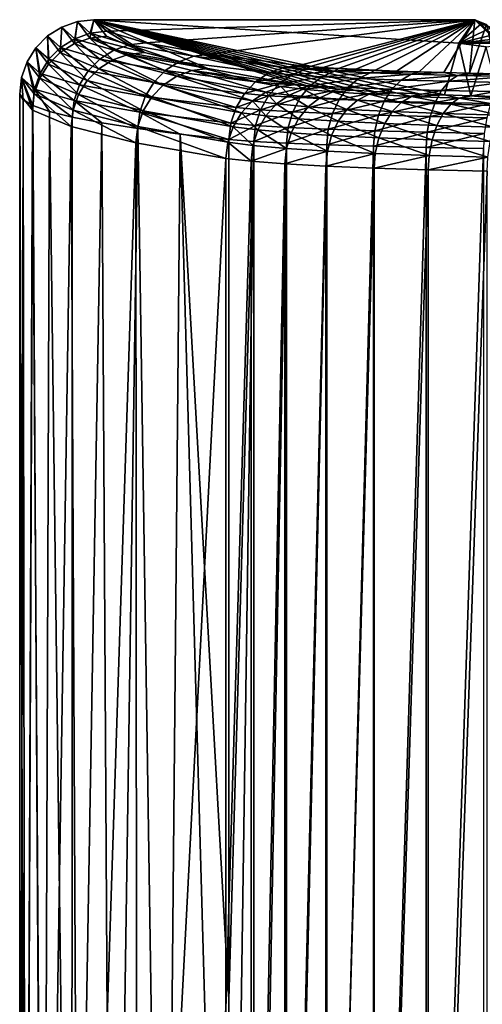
# Model space of a CAD drawing. Header units: metres. Extents: x -92 to 264, y -100 to 50.
# Tile 3 of 256: x -82.25 to -76.64, y -11.44 to 0.48. Entities that reach past the tile are written whole.
import ezdxf

# ---------------------------------------------------------------- set-up
doc = ezdxf.new("R2010")
doc.units = ezdxf.units.M
doc.layers.add('solid_21062050_01', color=7, linetype='CONTINUOUS')

msp = doc.modelspace()

# ---------------------------------------------------------------- linework, layer by layer
at = {"layer": 'solid_21062050_01'}
for points in [[(-81.550331, 0.460147, -0.004817), (-81.349991, 0.482751, -0.004597), (-81.394188, 0.319213, -3.922966)], [(-81.398369, 0.260768, 3.881936), (-81.349991, 0.482751, -0.004597), (-81.550331, 0.460147, -0.004817)], [(-81.398369, 0.260768, 3.881936), (-81.199219, 0.284004, 3.867184), (-81.349991, 0.482751, -0.004597)], [(-81.394188, 0.319213, -3.922966), (-81.349991, 0.482751, -0.004597), (-81.194901, 0.342263, -3.907618)], [(-81.194901, 0.342263, -3.907618), (-81.349991, 0.482751, -0.004597), (-76.73275, 0.482751, -0.004597)], [(-76.926842, 0.2, 5.503652), (-76.73275, 0.482751, -0.004597), (-81.349991, 0.482751, -0.004597)], [(-77.103653, -0.427889, 17.735495), (-76.926842, 0.2, 5.503652), (-81.349991, 0.482751, -0.004597)], [(-77.407799, -0.415508, 17.494318), (-77.103653, -0.427889, 17.735495), (-81.349991, 0.482751, -0.004597)], [(-77.693054, -0.401919, 17.229576), (-77.407799, -0.415508, 17.494318), (-81.349991, 0.482751, -0.004597)], [(-77.957169, -0.387208, 16.943005), (-77.693054, -0.401919, 17.229576), (-81.349991, 0.482751, -0.004597)], [(-78.198151, -0.371494, 16.636877), (-77.957169, -0.387208, 16.943005), (-81.349991, 0.482751, -0.004597)], [(-78.414345, -0.35488, 16.313225), (-78.198151, -0.371494, 16.636877), (-81.349991, 0.482751, -0.004597)], [(-78.603737, -0.33754, 15.975413), (-78.414345, -0.35488, 16.313225), (-81.349991, 0.482751, -0.004597)], [(-78.765411, -0.319652, 15.626955), (-78.603737, -0.33754, 15.975413), (-81.349991, 0.482751, -0.004597)], [(-78.898911, -0.301299, 15.269415), (-78.765411, -0.319652, 15.626955), (-81.349991, 0.482751, -0.004597)], [(-79.969131, -0.109694, 11.536775), (-78.898911, -0.301299, 15.269415), (-81.349991, 0.482751, -0.004597)], [(-80.737991, 0.085892, 7.726571), (-79.969131, -0.109694, 11.536775), (-81.349991, 0.482751, -0.004597)], [(-81.199219, 0.284004, 3.867184), (-80.737991, 0.085892, 7.726571), (-81.349991, 0.482751, -0.004597)], [(-80.725578, 0.202524, -7.789818), (-81.194901, 0.342263, -3.907618), (-76.73275, 0.482751, -0.004597)], [(-79.944954, 0.064598, -11.621678), (-80.725578, 0.202524, -7.789818), (-76.73275, 0.482751, -0.004597)], [(-78.861977, -0.070211, -15.366907), (-79.944954, 0.064598, -11.621678), (-76.73275, 0.482751, -0.004597)], [(-78.730591, -0.082814, -15.717047), (-78.861977, -0.070211, -15.366907), (-76.73275, 0.482751, -0.004597)], [(-78.572159, -0.095102, -16.058424), (-78.730591, -0.082814, -15.717047), (-76.73275, 0.482751, -0.004597)], [(-78.387138, -0.107021, -16.389566), (-78.572159, -0.095102, -16.058424), (-76.73275, 0.482751, -0.004597)], [(-78.176399, -0.118453, -16.707178), (-78.387138, -0.107021, -16.389566), (-76.73275, 0.482751, -0.004597)], [(-77.941795, -0.129285, -17.008087), (-78.176399, -0.118453, -16.707178), (-76.73275, 0.482751, -0.004597)], [(-77.684898, -0.139445, -17.290371), (-77.941795, -0.129285, -17.008087), (-76.73275, 0.482751, -0.004597)], [(-77.407555, -0.148858, -17.551878), (-77.684898, -0.139445, -17.290371), (-76.73275, 0.482751, -0.004597)], [(-77.11187, -0.157464, -17.790951), (-77.407555, -0.148858, -17.551878), (-76.73275, 0.482751, -0.004597)], [(-76.798882, -0.165234, -18.006823), (-77.11187, -0.157464, -17.790951), (-76.73275, 0.482751, -0.004597)], [(-76.926842, 0.2, 5.503652), (-76.658043, 0.434397, 0.937377), (-76.73275, 0.482751, -0.004597)], [(-76.798882, -0.165234, -18.006823), (-76.73275, 0.482751, -0.004597), (-76.591576, 0.423498, -1.650764)], [(-76.73275, 0.482751, -0.004597), (-76.44426, 0.2, 0.4342), (-76.399338, 0.2, -1.290092)], [(-76.591576, 0.423498, -1.650764), (-76.73275, 0.482751, -0.004597), (-76.399338, 0.2, -1.290092)], [(-76.73275, 0.482751, -0.004597), (-76.658043, 0.434397, 0.937377), (-76.44426, 0.2, 0.4342)], [(-81.911484, 0.285938, -0.006234), (-81.74057, 0.393497, -0.005372), (-81.753403, 0.145112, -3.945495)], [(-81.757416, 0.08661, 3.901372), (-81.74057, 0.393497, -0.005372), (-81.911484, 0.285938, -0.006234)], [(-81.587578, 0.193861, 3.893455), (-81.74057, 0.393497, -0.005372), (-81.757416, 0.08661, 3.901372)], [(-81.74057, 0.393497, -0.005372), (-81.583504, 0.252386, -3.935737), (-81.753403, 0.145112, -3.945495)], [(-81.74057, 0.393497, -0.005372), (-81.550331, 0.460147, -0.004817), (-81.583504, 0.252386, -3.935737)], [(-81.587578, 0.193861, 3.893455), (-81.550331, 0.460147, -0.004817), (-81.74057, 0.393497, -0.005372)], [(-81.398369, 0.260768, 3.881936), (-81.550331, 0.460147, -0.004817), (-81.587578, 0.193861, 3.893455)], [(-81.550331, 0.460147, -0.004817), (-81.394188, 0.319213, -3.922966), (-81.583504, 0.252386, -3.935737)], [(-76.926842, 0.2, 5.503652), (-76.530479, 0.386333, 1.873717), (-76.658043, 0.434397, 0.937377)], [(-76.926842, 0.2, 5.503652), (-76.350464, 0.338714, 2.80138), (-76.530479, 0.386333, 1.873717)], [(-76.46962, -0.172141, -18.198729), (-76.798882, -0.165234, -18.006823), (-76.591576, 0.423498, -1.650764)], [(-76.658043, 0.434397, 0.937377), (-76.530479, 0.386333, 1.873717), (-76.44426, 0.2, 0.4342)], [(-82.053802, 0.143375, -0.007363), (-81.911484, 0.285938, -0.006234), (-81.895401, 0.002751, -3.951754)], [(-81.899406, -0.055633, 3.905293), (-81.911484, 0.285938, -0.006234), (-82.053802, 0.143375, -0.007363)], [(-81.911484, 0.285938, -0.006234), (-81.753403, 0.145112, -3.945495), (-81.895401, 0.002751, -3.951754)], [(-81.757416, 0.08661, 3.901372), (-81.911484, 0.285938, -0.006234), (-81.899406, -0.055633, 3.905293)], [(-81.277802, 0.004464, -7.872168), (-81.753403, 0.145112, -3.945495), (-81.583504, 0.252386, -3.935737)], [(-81.398369, 0.260768, 3.881936), (-81.587578, 0.193861, 3.893455), (-81.121727, -0.005367, 7.783432)], [(-81.109749, 0.111857, -7.848803), (-81.583504, 0.252386, -3.935737), (-81.394188, 0.319213, -3.922966)], [(-81.109749, 0.111857, -7.848803), (-81.277802, 0.004464, -7.872168), (-81.583504, 0.252386, -3.935737)], [(-81.398369, 0.260768, 3.881936), (-80.737991, 0.085892, 7.726571), (-81.199219, 0.284004, 3.867184)], [(-81.398369, 0.260768, 3.881936), (-80.934746, 0.061973, 7.756901), (-80.737991, 0.085892, 7.726571)], [(-81.398369, 0.260768, 3.881936), (-81.121727, -0.005367, 7.783432), (-80.934746, 0.061973, 7.756901)], [(-80.922569, 0.178991, -7.82089), (-81.394188, 0.319213, -3.922966), (-81.194901, 0.342263, -3.907618)], [(-80.922569, 0.178991, -7.82089), (-81.109749, 0.111857, -7.848803), (-81.394188, 0.319213, -3.922966)], [(-80.922569, 0.178991, -7.82089), (-81.194901, 0.342263, -3.907618), (-80.725578, 0.202524, -7.789818)], [(-76.926842, 0.2, 5.503652), (-76.118553, 0.291688, 3.717494), (-76.350464, 0.338714, 2.80138)], [(-76.926842, 0.2, 5.503652), (-75.835434, 0.2454, 4.619224), (-76.118553, 0.291688, 3.717494)], [(-76.926842, 0.2, 5.503652), (-75.502007, 0.2, 5.503652), (-75.835434, 0.2454, 4.619224)], [(-82.161179, -0.027869, -0.008698), (-82.053802, 0.143375, -0.007363), (-82.002396, -0.167583, -3.9542)], [(-82.006462, -0.225773, 3.90502), (-82.053802, 0.143375, -0.007363), (-82.161179, -0.027869, -0.008698)], [(-82.053802, 0.143375, -0.007363), (-81.895401, 0.002751, -3.951754), (-82.002396, -0.167583, -3.9542)], [(-81.899406, -0.055633, 3.905293), (-82.053802, 0.143375, -0.007363), (-82.006462, -0.225773, 3.90502)], [(-81.418365, -0.137842, -7.889822), (-81.895401, 0.002751, -3.951754), (-81.753403, 0.145112, -3.945495)], [(-81.587578, 0.193861, 3.893455), (-81.757416, 0.08661, 3.901372), (-81.289658, -0.112785, 7.804852)], [(-81.277802, 0.004464, -7.872168), (-81.418365, -0.137842, -7.889822), (-81.753403, 0.145112, -3.945495)], [(-81.587578, 0.193861, 3.893455), (-81.289658, -0.112785, 7.804852), (-81.121727, -0.005367, 7.783432)], [(-80.322304, -0.026847, -11.711022), (-81.109749, 0.111857, -7.848803), (-80.922569, 0.178991, -7.82089)], [(-80.138466, 0.040589, -11.668212), (-80.922569, 0.178991, -7.82089), (-80.725578, 0.202524, -7.789818)], [(-80.138466, 0.040589, -11.668212), (-80.322304, -0.026847, -11.711022), (-80.922569, 0.178991, -7.82089)], [(-80.138466, 0.040589, -11.668212), (-80.725578, 0.202524, -7.789818), (-79.944954, 0.064598, -11.621678)], [(-77.103653, -0.427889, 17.735495), (-76.781738, -0.439018, 17.952303), (-76.926842, 0.2, 5.503652)], [(-76.226006, 0.2, 7.316004), (-75.502007, 0.2, 5.503652), (-76.926842, 0.2, 5.503652)], [(-76.781738, -0.439018, 17.952303), (-76.595428, 0.15223, 6.434246), (-76.926842, 0.2, 5.503652)], [(-76.226006, 0.2, 7.316004), (-76.926842, 0.2, 5.503652), (-76.595428, 0.15223, 6.434246)], [(-76.781738, -0.439018, 17.952303), (-76.443153, -0.448855, 18.143938), (-76.595428, 0.15223, 6.434246)], [(-81.524445, -0.307977, -7.900886), (-82.002396, -0.167583, -3.9542), (-81.895401, 0.002751, -3.951754)], [(-81.757416, 0.08661, 3.901372), (-81.899406, -0.055633, 3.905293), (-81.430214, -0.254951, 7.820097)], [(-81.418365, -0.137842, -7.889822), (-81.524445, -0.307977, -7.900886), (-81.895401, 0.002751, -3.951754)], [(-81.757416, 0.08661, 3.901372), (-81.430214, -0.254951, 7.820097), (-81.289658, -0.112785, 7.804852)], [(-80.625641, -0.276609, -11.776679), (-81.418365, -0.137842, -7.889822), (-81.277802, 0.004464, -7.872168)], [(-80.487427, -0.134357, -11.747786), (-81.277802, 0.004464, -7.872168), (-81.109749, 0.111857, -7.848803)], [(-80.487427, -0.134357, -11.747786), (-80.625641, -0.276609, -11.776679), (-81.277802, 0.004464, -7.872168)], [(-80.934746, 0.061973, 7.756901), (-81.121727, -0.005367, 7.783432), (-80.345879, -0.202049, 11.623694)], [(-80.322304, -0.026847, -11.711022), (-80.487427, -0.134357, -11.747786), (-81.109749, 0.111857, -7.848803)], [(-80.934746, 0.061973, 7.756901), (-79.969131, -0.109694, 11.536775), (-80.737991, 0.085892, 7.726571)], [(-80.934746, 0.061973, 7.756901), (-80.162308, -0.134285, 11.582408), (-79.969131, -0.109694, 11.536775)], [(-80.934746, 0.061973, 7.756901), (-80.345879, -0.202049, 11.623694), (-80.162308, -0.134285, 11.582408)], [(-79.22924, -0.162072, -15.485998), (-80.322304, -0.026847, -11.711022), (-80.138466, 0.040589, -11.668212)], [(-79.049667, -0.094465, -15.428586), (-80.138466, 0.040589, -11.668212), (-79.944954, 0.064598, -11.621678)], [(-79.049667, -0.094465, -15.428586), (-79.22924, -0.162072, -15.485998), (-80.138466, 0.040589, -11.668212)], [(-79.049667, -0.094465, -15.428586), (-79.944954, 0.064598, -11.621678), (-78.861977, -0.070211, -15.366907)], [(-82.227509, -0.217962, -0.010165), (-82.161179, -0.027869, -0.008698), (-82.069054, -0.357382, -3.952712)], [(-82.07325, -0.415322, 3.900569), (-82.161179, -0.027869, -0.008698), (-82.227509, -0.217962, -0.010165)], [(-82.161179, -0.027869, -0.008698), (-82.002396, -0.167583, -3.9542), (-82.069054, -0.357382, -3.952712)], [(-82.006462, -0.225773, 3.90502), (-82.161179, -0.027869, -0.008698), (-82.07325, -0.415322, 3.900569)], [(-81.899406, -0.055633, 3.905293), (-82.006462, -0.225773, 3.90502), (-81.536423, -0.424809, 7.828412)], [(-81.899406, -0.055633, 3.905293), (-81.536423, -0.424809, 7.828412), (-81.430214, -0.254951, 7.820097)], [(-81.289658, -0.112785, 7.804852), (-81.430214, -0.254951, 7.820097), (-80.649071, -0.451722, 11.684815)], [(-81.121727, -0.005367, 7.783432), (-81.289658, -0.112785, 7.804852), (-80.510849, -0.309632, 11.658401)], [(-81.289658, -0.112785, 7.804852), (-80.649071, -0.451722, 11.684815), (-80.510849, -0.309632, 11.658401)], [(-81.121727, -0.005367, 7.783432), (-80.510849, -0.309632, 11.658401), (-80.345879, -0.202049, 11.623694)], [(-79.390617, -0.269671, -15.53591), (-80.487427, -0.134357, -11.747786), (-80.322304, -0.026847, -11.711022)], [(-79.22924, -0.162072, -15.485998), (-79.390617, -0.269671, -15.53591), (-80.322304, -0.026847, -11.711022)], [(-80.162308, -0.134285, 11.582408), (-78.898911, -0.301299, 15.269415), (-79.969131, -0.109694, 11.536775)], [(-78.783859, -0.117798, -16.07683), (-79.22924, -0.162072, -15.485998), (-79.049667, -0.094465, -15.428586)], [(-78.783859, -0.117798, -16.07683), (-78.953766, -0.186254, -16.157824), (-79.22924, -0.162072, -15.485998)], [(-79.049667, -0.094465, -15.428586), (-78.861977, -0.070211, -15.366907), (-78.730591, -0.082814, -15.717047)], [(-78.783859, -0.117798, -16.07683), (-79.049667, -0.094465, -15.428586), (-78.730591, -0.082814, -15.717047)], [(-78.783859, -0.117798, -16.07683), (-78.433281, -0.139634, -16.683464), (-78.953766, -0.186254, -16.157824)], [(-78.783859, -0.117798, -16.07683), (-78.730591, -0.082814, -15.717047), (-78.572159, -0.095102, -16.058424)], [(-78.783859, -0.117798, -16.07683), (-78.572159, -0.095102, -16.058424), (-78.387138, -0.107021, -16.389566)], [(-78.783859, -0.117798, -16.07683), (-78.387138, -0.107021, -16.389566), (-78.433281, -0.139634, -16.683464)], [(-78.433281, -0.139634, -16.683464), (-78.387138, -0.107021, -16.389566), (-78.176399, -0.118453, -16.707178)], [(-78.433281, -0.139634, -16.683464), (-78.176399, -0.118453, -16.707178), (-77.941795, -0.129285, -17.008087)], [(-82.227509, -0.217962, -0.010165), (-82.209648, -0.488238, -1.996277), (-82.25, -0.41808, -0.011705)], [(-82.227509, -0.217962, -0.010165), (-82.25, -0.41808, -0.011705), (-82.096436, -0.614813, 3.892161)], [(-82.227509, -0.217962, -0.010165), (-82.092041, -0.557155, -3.947363), (-82.209648, -0.488238, -1.996277)], [(-82.227509, -0.217962, -0.010165), (-82.069054, -0.357382, -3.952712), (-82.092041, -0.557155, -3.947363)], [(-82.07325, -0.415322, 3.900569), (-82.227509, -0.217962, -0.010165), (-82.096436, -0.614813, 3.892161)], [(-82.006462, -0.225773, 3.90502), (-82.07325, -0.415322, 3.900569), (-81.602997, -0.613929, 7.829381)], [(-81.590752, -0.497472, -7.90481), (-82.069054, -0.357382, -3.952712), (-82.002396, -0.167583, -3.9542)], [(-82.006462, -0.225773, 3.90502), (-81.602997, -0.613929, 7.829381), (-81.536423, -0.424809, 7.828412)], [(-81.524445, -0.307977, -7.900886), (-81.590752, -0.497472, -7.90481), (-82.002396, -0.167583, -3.9542)], [(-80.73011, -0.446547, -11.796268), (-81.524445, -0.307977, -7.900886), (-81.418365, -0.137842, -7.889822)], [(-80.625641, -0.276609, -11.776679), (-80.73011, -0.446547, -11.796268), (-81.418365, -0.137842, -7.889822)], [(-79.525818, -0.411933, -15.575848), (-80.625641, -0.276609, -11.776679), (-80.487427, -0.134357, -11.747786)], [(-80.345879, -0.202049, 11.623694), (-80.510849, -0.309632, 11.658401), (-79.426666, -0.502089, 15.433579)], [(-79.390617, -0.269671, -15.53591), (-79.525818, -0.411933, -15.575848), (-80.487427, -0.134357, -11.747786)], [(-80.162308, -0.134285, 11.582408), (-80.345879, -0.202049, 11.623694), (-79.265457, -0.394372, 15.385815)], [(-80.345879, -0.202049, 11.623694), (-79.426666, -0.502089, 15.433579), (-79.265457, -0.394372, 15.385815)], [(-80.162308, -0.134285, 11.582408), (-79.086205, -0.326319, 15.330049), (-78.898911, -0.301299, 15.269415)], [(-80.162308, -0.134285, 11.582408), (-79.265457, -0.394372, 15.385815), (-79.086205, -0.326319, 15.330049)], [(-78.953766, -0.186254, -16.157824), (-79.390617, -0.269671, -15.53591), (-79.22924, -0.162072, -15.485998)], [(-78.953766, -0.186254, -16.157824), (-79.106453, -0.294616, -16.228928), (-79.390617, -0.269671, -15.53591)], [(-78.953766, -0.186254, -16.157824), (-78.590431, -0.208884, -16.78653), (-79.106453, -0.294616, -16.228928)], [(-78.590431, -0.208884, -16.78653), (-78.731659, -0.31796, -16.87747), (-79.106453, -0.294616, -16.228928)], [(-78.433281, -0.139634, -16.683464), (-78.590431, -0.208884, -16.78653), (-78.953766, -0.186254, -16.157824)], [(-78.590431, -0.208884, -16.78653), (-78.145935, -0.229544, -17.360519), (-78.731659, -0.31796, -16.87747)], [(-78.145935, -0.229544, -17.360519), (-78.273132, -0.339272, -17.469574), (-78.731659, -0.31796, -16.87747)], [(-78.433281, -0.139634, -16.683464), (-78.004395, -0.159569, -17.237299), (-78.590431, -0.208884, -16.78653)], [(-78.004395, -0.159569, -17.237299), (-78.145935, -0.229544, -17.360519), (-78.590431, -0.208884, -16.78653)], [(-78.433281, -0.139634, -16.683464), (-77.941795, -0.129285, -17.008087), (-78.004395, -0.159569, -17.237299)], [(-78.145935, -0.229544, -17.360519), (-77.628174, -0.247869, -17.86961), (-78.273132, -0.339272, -17.469574)], [(-78.004395, -0.159569, -17.237299), (-77.504822, -0.177249, -17.728506), (-78.145935, -0.229544, -17.360519)], [(-77.504822, -0.177249, -17.728506), (-77.628174, -0.247869, -17.86961), (-78.145935, -0.229544, -17.360519)], [(-78.004395, -0.159569, -17.237299), (-77.941795, -0.129285, -17.008087), (-77.684898, -0.139445, -17.290371)], [(-78.004395, -0.159569, -17.237299), (-77.684898, -0.139445, -17.290371), (-77.407555, -0.148858, -17.551878)], [(-78.004395, -0.159569, -17.237299), (-77.407555, -0.148858, -17.551878), (-77.504822, -0.177249, -17.728506)], [(-77.504822, -0.177249, -17.728506), (-76.943672, -0.192354, -18.148125), (-77.628174, -0.247869, -17.86961)], [(-76.943672, -0.192354, -18.148125), (-77.046593, -0.263523, -18.304506), (-77.628174, -0.247869, -17.86961)], [(-77.504822, -0.177249, -17.728506), (-77.407555, -0.148858, -17.551878), (-77.11187, -0.157464, -17.790951)], [(-77.504822, -0.177249, -17.728506), (-77.11187, -0.157464, -17.790951), (-76.943672, -0.192354, -18.148125)], [(-76.943672, -0.192354, -18.148125), (-77.11187, -0.157464, -17.790951), (-76.798882, -0.165234, -18.006823)], [(-76.943672, -0.192354, -18.148125), (-76.331177, -0.204605, -18.488491), (-77.046593, -0.263523, -18.304506)], [(-76.331177, -0.204605, -18.488491), (-76.411789, -0.276221, -18.657269), (-77.046593, -0.263523, -18.304506)], [(-76.943672, -0.192354, -18.148125), (-76.798882, -0.165234, -18.006823), (-76.46962, -0.172141, -18.198729)], [(-76.943672, -0.192354, -18.148125), (-76.46962, -0.172141, -18.198729), (-76.331177, -0.204605, -18.488491)], [(-82.069054, -0.357382, -3.952712), (-82.0896, -0.558224, -3.97762), (-82.092041, -0.557155, -3.947363)], [(-82.069054, -0.357382, -3.952712), (-81.89006, -0.628029, -5.952534), (-82.0896, -0.558224, -3.97762)], [(-82.069054, -0.357382, -3.952712), (-81.613998, -0.696893, -7.901398), (-81.89006, -0.628029, -5.952534)], [(-81.590752, -0.497472, -7.90481), (-81.613998, -0.696893, -7.901398), (-82.069054, -0.357382, -3.952712)], [(-80.795631, -0.635743, -11.805582), (-81.590752, -0.497472, -7.90481), (-81.524445, -0.307977, -7.900886)], [(-81.430214, -0.254951, 7.820097), (-81.536423, -0.424809, 7.828412), (-80.753731, -0.621303, 11.701632)], [(-80.73011, -0.446547, -11.796268), (-80.795631, -0.635743, -11.805582), (-81.524445, -0.307977, -7.900886)], [(-81.430214, -0.254951, 7.820097), (-80.753731, -0.621303, 11.701632), (-80.649071, -0.451722, 11.684815)], [(-79.628143, -0.581814, -15.603834), (-80.73011, -0.446547, -11.796268), (-80.625641, -0.276609, -11.776679)], [(-80.510849, -0.309632, 11.658401), (-80.649071, -0.451722, 11.684815), (-79.561897, -0.644168, 15.470992)], [(-79.525818, -0.411933, -15.575848), (-79.628143, -0.581814, -15.603834), (-80.625641, -0.276609, -11.776679)], [(-80.510849, -0.309632, 11.658401), (-79.561897, -0.644168, 15.470992), (-79.426666, -0.502089, 15.433579)], [(-79.106453, -0.294616, -16.228928), (-79.525818, -0.411933, -15.575848), (-79.390617, -0.269671, -15.53591)], [(-79.106453, -0.294616, -16.228928), (-79.234375, -0.437517, -16.286619), (-79.525818, -0.411933, -15.575848)], [(-78.98513, -0.429581, 16.071451), (-79.086205, -0.326319, 15.330049), (-79.265457, -0.394372, 15.385815)], [(-79.106453, -0.294616, -16.228928), (-78.731659, -0.31796, -16.87747), (-79.234375, -0.437517, -16.286619)], [(-78.731659, -0.31796, -16.87747), (-78.849976, -0.46146, -16.951782), (-79.234375, -0.437517, -16.286619)], [(-78.815689, -0.360291, 15.991704), (-78.898911, -0.301299, 15.269415), (-79.086205, -0.326319, 15.330049)], [(-78.815689, -0.360291, 15.991704), (-79.086205, -0.326319, 15.330049), (-78.98513, -0.429581, 16.071451)], [(-78.815689, -0.360291, 15.991704), (-78.765411, -0.319652, 15.626955), (-78.898911, -0.301299, 15.269415)], [(-78.731659, -0.31796, -16.87747), (-78.273132, -0.339272, -17.469574), (-78.849976, -0.46146, -16.951782)], [(-78.273132, -0.339272, -17.469574), (-78.3797, -0.483319, -17.559061), (-78.849976, -0.46146, -16.951782)], [(-78.815689, -0.360291, 15.991704), (-78.603737, -0.33754, 15.975413), (-78.765411, -0.319652, 15.626955)], [(-78.456894, -0.392035, 16.610092), (-78.603737, -0.33754, 15.975413), (-78.815689, -0.360291, 15.991704)], [(-78.456894, -0.392035, 16.610092), (-78.414345, -0.35488, 16.313225), (-78.603737, -0.33754, 15.975413)], [(-78.456894, -0.392035, 16.610092), (-78.198151, -0.371494, 16.636877), (-78.414345, -0.35488, 16.313225)], [(-78.273132, -0.339272, -17.469574), (-77.739037, -0.358175, -17.994734), (-78.3797, -0.483319, -17.559061)], [(-77.628174, -0.247869, -17.86961), (-77.739037, -0.358175, -17.994734), (-78.273132, -0.339272, -17.469574)], [(-77.628174, -0.247869, -17.86961), (-77.046593, -0.263523, -18.304506), (-77.739037, -0.358175, -17.994734)], [(-77.046593, -0.263523, -18.304506), (-77.139091, -0.374324, -18.443363), (-77.739037, -0.358175, -17.994734)], [(-77.046593, -0.263523, -18.304506), (-76.411789, -0.276221, -18.657269), (-77.139091, -0.374324, -18.443363)], [(-76.411789, -0.276221, -18.657269), (-76.48423, -0.387422, -18.807264), (-77.139091, -0.374324, -18.443363)], [(-82.25, -0.41808, -0.011705), (-82.249985, -21.77524, -0.042523), (-82.180328, -21.791842, 2.622777)], [(-82.096436, -0.614813, 3.892161), (-82.25, -0.41808, -0.011705), (-82.180328, -21.791842, 2.622777)], [(-82.25, -0.41808, -0.011705), (-82.209648, -0.488238, -1.996277), (-82.249985, -21.77524, -0.042523)], [(-82.07325, -0.415322, 3.900569), (-82.096436, -0.614813, 3.892161), (-81.626648, -0.812924, 7.822959)], [(-82.07325, -0.415322, 3.900569), (-81.626648, -0.812924, 7.822959), (-81.602997, -0.613929, 7.829381)], [(-81.536423, -0.424809, 7.828412), (-81.602997, -0.613929, 7.829381), (-80.819656, -0.810001, 11.708021)], [(-81.536423, -0.424809, 7.828412), (-80.819656, -0.810001, 11.708021), (-80.753731, -0.621303, 11.701632)], [(-79.692528, -0.770901, -15.618484), (-80.795631, -0.635743, -11.805582), (-80.73011, -0.446547, -11.796268)], [(-80.649071, -0.451722, 11.684815), (-80.753731, -0.621303, 11.701632), (-79.664497, -0.813615, 15.496211)], [(-79.628143, -0.581814, -15.603834), (-79.692528, -0.770901, -15.618484), (-80.73011, -0.446547, -11.796268)], [(-80.649071, -0.451722, 11.684815), (-79.664497, -0.813615, 15.496211), (-79.561897, -0.644168, 15.470992)], [(-79.234375, -0.437517, -16.286619), (-79.628143, -0.581814, -15.603834), (-79.525818, -0.411933, -15.575848)], [(-79.234375, -0.437517, -16.286619), (-79.331192, -0.607882, -16.328043), (-79.628143, -0.581814, -15.603834)], [(-79.137512, -0.538409, 16.140783), (-79.265457, -0.394372, 15.385815), (-79.426666, -0.502089, 15.433579)], [(-79.234375, -0.437517, -16.286619), (-78.849976, -0.46146, -16.951782), (-79.331192, -0.607882, -16.328043)], [(-78.849976, -0.46146, -16.951782), (-78.939522, -0.632277, -17.005783), (-79.331192, -0.607882, -16.328043)], [(-78.98513, -0.429581, 16.071451), (-79.265457, -0.394372, 15.385815), (-79.137512, -0.538409, 16.140783)], [(-78.98513, -0.429581, 16.071451), (-79.137512, -0.538409, 16.140783), (-78.754013, -0.572338, 16.801764)], [(-78.815689, -0.360291, 15.991704), (-78.98513, -0.429581, 16.071451), (-78.613327, -0.462476, 16.712265)], [(-78.613327, -0.462476, 16.712265), (-78.98513, -0.429581, 16.071451), (-78.754013, -0.572338, 16.801764)], [(-78.849976, -0.46146, -16.951782), (-78.3797, -0.483319, -17.559061), (-78.939522, -0.632277, -17.005783)], [(-78.456894, -0.392035, 16.610092), (-78.815689, -0.360291, 15.991704), (-78.613327, -0.462476, 16.712265)], [(-78.613327, -0.462476, 16.712265), (-78.754013, -0.572338, 16.801764), (-78.283485, -0.60324, 17.403751)], [(-78.456894, -0.392035, 16.610092), (-78.613327, -0.462476, 16.712265), (-78.157158, -0.492434, 17.295876)], [(-78.157158, -0.492434, 17.295876), (-78.613327, -0.462476, 16.712265), (-78.283485, -0.60324, 17.403751)], [(-78.016701, -0.420944, 17.173271), (-78.198151, -0.371494, 16.636877), (-78.456894, -0.392035, 16.610092)], [(-78.016701, -0.420944, 17.173271), (-78.456894, -0.392035, 16.610092), (-78.157158, -0.492434, 17.295876)], [(-77.739037, -0.358175, -17.994734), (-77.831909, -0.502706, -18.097683), (-78.3797, -0.483319, -17.559061)], [(-78.016701, -0.420944, 17.173271), (-77.957169, -0.387208, 16.943005), (-78.198151, -0.371494, 16.636877)], [(-78.016701, -0.420944, 17.173271), (-78.157158, -0.492434, 17.295876), (-77.625046, -0.518902, 17.811495)], [(-78.016701, -0.420944, 17.173271), (-77.693054, -0.401919, 17.229576), (-77.957169, -0.387208, 16.943005)], [(-77.503227, -0.446485, 17.67083), (-77.693054, -0.401919, 17.229576), (-78.016701, -0.420944, 17.173271)], [(-77.503227, -0.446485, 17.67083), (-78.016701, -0.420944, 17.173271), (-77.625046, -0.518902, 17.811495)], [(-77.739037, -0.358175, -17.994734), (-77.139091, -0.374324, -18.443363), (-77.831909, -0.502706, -18.097683)], [(-77.139091, -0.374324, -18.443363), (-77.216576, -0.519268, -18.557816), (-77.831909, -0.502706, -18.097683)], [(-77.503227, -0.446485, 17.67083), (-77.407799, -0.415508, 17.494318), (-77.693054, -0.401919, 17.229576)], [(-77.503227, -0.446485, 17.67083), (-77.625046, -0.518902, 17.811495), (-77.027084, -0.541376, 18.249313)], [(-77.503227, -0.446485, 17.67083), (-77.103653, -0.427889, 17.735495), (-77.407799, -0.415508, 17.494318)], [(-76.926216, -0.468171, 18.093304), (-77.103653, -0.427889, 17.735495), (-77.503227, -0.446485, 17.67083)], [(-76.926216, -0.468171, 18.093304), (-77.503227, -0.446485, 17.67083), (-77.027084, -0.541376, 18.249313)], [(-77.139091, -0.374324, -18.443363), (-76.48423, -0.387422, -18.807264), (-77.216576, -0.519268, -18.557816)], [(-76.48423, -0.387422, -18.807264), (-76.54493, -0.532703, -18.931049), (-77.216576, -0.519268, -18.557816)], [(-76.926216, -0.468171, 18.093304), (-76.781738, -0.439018, 17.952303), (-77.103653, -0.427889, 17.735495)], [(-76.926216, -0.468171, 18.093304), (-77.027084, -0.541376, 18.249313), (-76.374596, -0.559427, 18.60096)], [(-76.296608, -0.485589, 18.432623), (-76.781738, -0.439018, 17.952303), (-76.926216, -0.468171, 18.093304)], [(-76.296608, -0.485589, 18.432623), (-76.926216, -0.468171, 18.093304), (-76.374596, -0.559427, 18.60096)], [(-76.296608, -0.485589, 18.432623), (-76.443153, -0.448855, 18.143938), (-76.781738, -0.439018, 17.952303)], [(-82.209648, -0.488238, -1.996277), (-82.178017, -21.769432, -2.66591), (-82.249985, -21.77524, -0.042523)], [(-82.209648, -0.488238, -1.996277), (-82.092041, -0.557155, -3.947363), (-82.178017, -21.769432, -2.66591)], [(-82.092041, -0.557155, -3.947363), (-82.0896, -0.558224, -3.97762), (-82.178017, -21.769432, -2.66591)], [(-82.0896, -0.558224, -3.97762), (-81.967102, -21.77676, -5.279233), (-82.178017, -21.769432, -2.66591)], [(-82.0896, -0.558224, -3.97762), (-81.89006, -0.628029, -5.952534), (-81.967102, -21.77676, -5.279233)], [(-81.590752, -0.497472, -7.90481), (-81.253899, -0.766465, -9.870275), (-81.613998, -0.696893, -7.901398)], [(-81.590752, -0.497472, -7.90481), (-80.818962, -0.83482, -11.804168), (-81.253899, -0.766465, -9.870275)], [(-80.795631, -0.635743, -11.805582), (-80.818962, -0.83482, -11.804168), (-81.590752, -0.497472, -7.90481)], [(-79.331192, -0.607882, -16.328043), (-79.692528, -0.770901, -15.618484), (-79.628143, -0.581814, -15.603834)], [(-79.265343, -0.681417, 16.196287), (-79.426666, -0.502089, 15.433579), (-79.561897, -0.644168, 15.470992)], [(-79.137512, -0.538409, 16.140783), (-79.426666, -0.502089, 15.433579), (-79.265343, -0.681417, 16.196287)], [(-79.137512, -0.538409, 16.140783), (-79.265343, -0.681417, 16.196287), (-78.872025, -0.716215, 16.874184)], [(-78.754013, -0.572338, 16.801764), (-79.137512, -0.538409, 16.140783), (-78.872025, -0.716215, 16.874184)], [(-78.3797, -0.483319, -17.559061), (-78.46035, -0.654549, -17.624548), (-78.939522, -0.632277, -17.005783)], [(-78.754013, -0.572338, 16.801764), (-78.872025, -0.716215, 16.874184), (-78.389442, -0.747907, 17.491585)], [(-78.283485, -0.60324, 17.403751), (-78.754013, -0.572338, 16.801764), (-78.389442, -0.747907, 17.491585)], [(-78.3797, -0.483319, -17.559061), (-77.831909, -0.502706, -18.097683), (-78.46035, -0.654549, -17.624548)], [(-77.831909, -0.502706, -18.097683), (-77.902191, -0.674304, -18.173357), (-78.46035, -0.654549, -17.624548)], [(-78.157158, -0.492434, 17.295876), (-78.283485, -0.60324, 17.403751), (-77.734604, -0.630541, 17.935612)], [(-77.625046, -0.518902, 17.811495), (-78.157158, -0.492434, 17.295876), (-77.734604, -0.630541, 17.935612)], [(-77.831909, -0.502706, -18.097683), (-77.216576, -0.519268, -18.557816), (-77.902191, -0.674304, -18.173357)], [(-77.216576, -0.519268, -18.557816), (-77.275223, -0.691179, -18.642197), (-77.902191, -0.674304, -18.173357)], [(-77.625046, -0.518902, 17.811495), (-77.734604, -0.630541, 17.935612), (-77.11779, -0.653724, 18.387228)], [(-77.027084, -0.541376, 18.249313), (-77.625046, -0.518902, 17.811495), (-77.11779, -0.653724, 18.387228)], [(-77.216576, -0.519268, -18.557816), (-76.54493, -0.532703, -18.931049), (-77.275223, -0.691179, -18.642197)], [(-76.54493, -0.532703, -18.931049), (-76.590858, -0.704868, -19.022493), (-77.275223, -0.691179, -18.642197)], [(-77.027084, -0.541376, 18.249313), (-77.11779, -0.653724, 18.387228), (-76.444733, -0.672344, 18.749964)], [(-76.374596, -0.559427, 18.60096), (-77.027084, -0.541376, 18.249313), (-76.444733, -0.672344, 18.749964)], [(-82.096436, -0.614813, 3.892161), (-82.180328, -21.791842, 2.622777), (-81.952255, -21.815405, 5.415571)], [(-81.626648, -0.812924, 7.822959), (-82.096436, -0.614813, 3.892161), (-81.952255, -21.815405, 5.415571)], [(-81.89006, -0.628029, -5.952534), (-81.617226, -21.792946, -7.881471), (-81.967102, -21.77676, -5.279233)], [(-81.89006, -0.628029, -5.952534), (-81.613998, -0.696893, -7.901398), (-81.617226, -21.792946, -7.881471)], [(-81.602997, -0.613929, 7.829381), (-81.626648, -0.812924, 7.822959), (-80.843575, -1.008513, 11.703724)], [(-81.613998, -0.696893, -7.901398), (-81.253899, -0.766465, -9.870275), (-81.617226, -21.792946, -7.881471)], [(-81.602997, -0.613929, 7.829381), (-80.843575, -1.008513, 11.703724), (-80.819656, -0.810001, 11.708021)], [(-80.753731, -0.621303, 11.701632), (-80.819656, -0.810001, 11.708021), (-79.729401, -1.002091, 15.507994)], [(-80.795631, -0.635743, -11.805582), (-80.305374, -0.902633, -13.723973), (-80.818962, -0.83482, -11.804168)], [(-80.795631, -0.635743, -11.805582), (-79.715813, -0.969628, -15.619077), (-80.305374, -0.902633, -13.723973)], [(-79.692528, -0.770901, -15.618484), (-79.715813, -0.969628, -15.619077), (-80.795631, -0.635743, -11.805582)], [(-80.753731, -0.621303, 11.701632), (-79.729401, -1.002091, 15.507994), (-79.664497, -0.813615, 15.496211)], [(-79.331192, -0.607882, -16.328043), (-79.392105, -0.797273, -16.351149), (-79.692528, -0.770901, -15.618484)], [(-79.36232, -0.851566, 16.235229), (-79.561897, -0.644168, 15.470992), (-79.664497, -0.813615, 15.496211)], [(-79.265343, -0.681417, 16.196287), (-79.561897, -0.644168, 15.470992), (-79.36232, -0.851566, 16.235229)], [(-79.331192, -0.607882, -16.328043), (-78.939522, -0.632277, -17.005783), (-79.392105, -0.797273, -16.351149)], [(-78.939522, -0.632277, -17.005783), (-78.995857, -0.821953, -17.0368), (-79.392105, -0.797273, -16.351149)], [(-79.265343, -0.681417, 16.196287), (-79.36232, -0.851566, 16.235229), (-78.961548, -0.887023, 16.925961)], [(-78.872025, -0.716215, 16.874184), (-79.265343, -0.681417, 16.196287), (-78.961548, -0.887023, 16.925961)], [(-78.939522, -0.632277, -17.005783), (-78.46035, -0.654549, -17.624548), (-78.995857, -0.821953, -17.0368)], [(-78.46035, -0.654549, -17.624548), (-78.511093, -0.844485, -17.66279), (-78.995857, -0.821953, -17.0368)], [(-78.46035, -0.654549, -17.624548), (-77.902191, -0.674304, -18.173357), (-78.511093, -0.844485, -17.66279)], [(-77.902191, -0.674304, -18.173357), (-77.946419, -0.86447, -18.218012), (-78.511093, -0.844485, -17.66279)], [(-78.283485, -0.60324, 17.403751), (-78.389442, -0.747907, 17.491585), (-77.826508, -0.775908, 18.037071)], [(-77.734604, -0.630541, 17.935612), (-78.283485, -0.60324, 17.403751), (-77.826508, -0.775908, 18.037071)], [(-77.902191, -0.674304, -18.173357), (-77.275223, -0.691179, -18.642197), (-77.946419, -0.86447, -18.218012)], [(-77.275223, -0.691179, -18.642197), (-77.312119, -0.881543, -18.692329), (-77.946419, -0.86447, -18.218012)], [(-77.734604, -0.630541, 17.935612), (-77.826508, -0.775908, 18.037071), (-77.193886, -0.799685, 18.500263)], [(-77.11779, -0.653724, 18.387228), (-77.734604, -0.630541, 17.935612), (-77.193886, -0.799685, 18.500263)], [(-77.275223, -0.691179, -18.642197), (-76.590858, -0.704868, -19.022493), (-77.312119, -0.881543, -18.692329)], [(-76.590858, -0.704868, -19.022493), (-76.619766, -0.895392, -19.07707), (-77.312119, -0.881543, -18.692329)], [(-77.11779, -0.653724, 18.387228), (-77.193886, -0.799685, 18.500263), (-76.503563, -0.818783, 18.872299)], [(-76.444733, -0.672344, 18.749964), (-77.11779, -0.653724, 18.387228), (-76.503563, -0.818783, 18.872299)], [(-81.626648, -0.812924, 7.822959), (-81.952255, -21.815405, 5.415571), (-81.52475, -21.83884, 8.433776)], [(-80.843575, -1.008513, 11.703724), (-81.626648, -0.812924, 7.822959), (-81.52475, -21.83884, 8.433776)], [(-81.253899, -0.766465, -9.870275), (-81.128853, -21.811352, -10.464808), (-81.617226, -21.792946, -7.881471)], [(-81.253899, -0.766465, -9.870275), (-80.818962, -0.83482, -11.804168), (-81.128853, -21.811352, -10.464808)], [(-80.818962, -0.83482, -11.804168), (-80.497993, -21.820061, -13.039505), (-81.128853, -21.811352, -10.464808)], [(-80.819656, -0.810001, 11.708021), (-80.843575, -1.008513, 11.703724), (-79.753639, -1.200083, 15.505119)], [(-80.819656, -0.810001, 11.708021), (-79.753639, -1.200083, 15.505119), (-79.729401, -1.002091, 15.507994)], [(-80.818962, -0.83482, -11.804168), (-80.305374, -0.902633, -13.723973), (-80.497993, -21.820061, -13.039505)], [(-79.423668, -1.040481, 16.255695), (-79.664497, -0.813615, 15.496211), (-79.729401, -1.002091, 15.507994)], [(-79.392105, -0.797273, -16.351149), (-79.715813, -0.969628, -15.619077), (-79.692528, -0.770901, -15.618484)], [(-79.392105, -0.797273, -16.351149), (-79.413986, -0.992077, -16.355106), (-79.715813, -0.969628, -15.619077)], [(-79.36232, -0.851566, 16.235229), (-79.664497, -0.813615, 15.496211), (-79.423668, -1.040481, 16.255695)], [(-79.392105, -0.797273, -16.351149), (-78.995857, -0.821953, -17.0368), (-79.413986, -0.992077, -16.355106)], [(-78.995857, -0.821953, -17.0368), (-79.015839, -1.013093, -17.043915), (-79.413986, -0.992077, -16.355106)], [(-78.995857, -0.821953, -17.0368), (-78.511093, -0.844485, -17.66279), (-79.015839, -1.013093, -17.043915)], [(-78.872025, -0.716215, 16.874184), (-78.961548, -0.887023, 16.925961), (-78.469833, -0.919316, 17.555056)], [(-78.389442, -0.747907, 17.491585), (-78.872025, -0.716215, 16.874184), (-78.469833, -0.919316, 17.555056)], [(-78.389442, -0.747907, 17.491585), (-78.469833, -0.919316, 17.555056), (-77.896233, -0.947847, 18.110878)], [(-77.826508, -0.775908, 18.037071), (-78.389442, -0.747907, 17.491585), (-77.896233, -0.947847, 18.110878)], [(-77.826508, -0.775908, 18.037071), (-77.896233, -0.947847, 18.110878), (-77.25161, -0.972075, 18.582851)], [(-77.193886, -0.799685, 18.500263), (-77.826508, -0.775908, 18.037071), (-77.25161, -0.972075, 18.582851)], [(-77.193886, -0.799685, 18.500263), (-77.25161, -0.972075, 18.582851), (-76.548203, -0.991534, 18.961945)], [(-76.503563, -0.818783, 18.872299), (-77.193886, -0.799685, 18.500263), (-76.548203, -0.991534, 18.961945)], [(-80.305374, -0.902633, -13.723973), (-79.715843, -21.799089, -15.618998), (-80.497993, -21.820061, -13.039505)], [(-79.715805, -11.384358, -15.619098), (-79.715843, -21.799089, -15.618998), (-80.305374, -0.902633, -13.723973)], [(-80.305374, -0.902633, -13.723973), (-79.715813, -0.969628, -15.619077), (-79.715805, -11.384358, -15.619098)], [(-79.36232, -0.851566, 16.235229), (-79.423668, -1.040481, 16.255695), (-79.018188, -1.076354, 16.954546)], [(-78.961548, -0.887023, 16.925961), (-79.36232, -0.851566, 16.235229), (-79.018188, -1.076354, 16.954546)], [(-78.961548, -0.887023, 16.925961), (-79.018188, -1.076354, 16.954546), (-78.520691, -1.109027, 17.59104)], [(-78.511093, -0.844485, -17.66279), (-78.528725, -1.032274, -17.672794), (-79.015839, -1.013093, -17.043915)], [(-78.469833, -0.919316, 17.555056), (-78.961548, -0.887023, 16.925961), (-78.520691, -1.109027, 17.59104)], [(-78.511093, -0.844485, -17.66279), (-77.946419, -0.86447, -18.218012), (-78.528725, -1.032274, -17.672794)], [(-77.946419, -0.86447, -18.218012), (-77.961479, -1.049281, -18.230408), (-78.528725, -1.032274, -17.672794)], [(-78.469833, -0.919316, 17.555056), (-78.520691, -1.109027, 17.59104), (-77.940338, -1.137894, 18.1534)], [(-77.896233, -0.947847, 18.110878), (-78.469833, -0.919316, 17.555056), (-77.940338, -1.137894, 18.1534)], [(-77.946419, -0.86447, -18.218012), (-77.312119, -0.881543, -18.692329), (-77.961479, -1.049281, -18.230408)], [(-77.312119, -0.881543, -18.692329), (-77.32444, -1.06381, -18.70661), (-77.961479, -1.049281, -18.230408)], [(-77.896233, -0.947847, 18.110878), (-77.940338, -1.137894, 18.1534), (-77.288132, -1.162407, 18.63093)], [(-77.25161, -0.972075, 18.582851), (-77.896233, -0.947847, 18.110878), (-77.288132, -1.162407, 18.63093)], [(-77.312119, -0.881543, -18.692329), (-76.619766, -0.895392, -19.07707), (-77.32444, -1.06381, -18.70661)], [(-76.619766, -0.895392, -19.07707), (-76.629181, -1.07559, -19.092787), (-77.32444, -1.06381, -18.70661)], [(-80.843575, -1.008513, 11.703724), (-81.52475, -21.83884, 8.433776), (-80.826981, -21.846695, 11.771541)], [(-80.843575, -1.008513, 11.703724), (-80.826981, -21.846695, 11.771541), (-79.753639, -1.200083, 15.505119)], [(-79.729401, -1.002091, 15.507994), (-79.753639, -1.200083, 15.505119), (-79.446213, -1.232798, 16.257139)], [(-79.423668, -1.040481, 16.255695), (-79.729401, -1.002091, 15.507994), (-79.446213, -1.232798, 16.257139)], [(-79.413986, -0.992077, -16.355106), (-79.715843, -21.799089, -15.618998), (-79.715805, -11.384358, -15.619098)], [(-79.413986, -0.992077, -16.355106), (-79.413971, -21.789177, -16.355145), (-79.715843, -21.799089, -15.618998)], [(-79.413986, -0.992077, -16.355106), (-79.715805, -11.384358, -15.619098), (-79.715813, -0.969628, -15.619077)], [(-79.018188, -1.076354, 16.954546), (-79.423668, -1.040481, 16.255695), (-79.446213, -1.232798, 16.257139)], [(-79.413986, -0.992077, -16.355106), (-79.015839, -1.013093, -17.043915), (-79.413971, -21.789177, -16.355145)], [(-79.015839, -1.013093, -17.043915), (-79.015717, -21.780237, -17.044096), (-79.413971, -21.789177, -16.355145)], [(-79.015839, -1.013093, -17.043915), (-78.528725, -1.032274, -17.672794), (-79.015717, -21.780237, -17.044096)], [(-78.528725, -1.032274, -17.672794), (-78.528427, -21.771458, -17.67313), (-79.015717, -21.780237, -17.044096)], [(-78.528725, -1.032274, -17.672794), (-77.961479, -1.049281, -18.230408), (-78.528427, -21.771458, -17.67313)], [(-77.961479, -1.049281, -18.230408), (-77.960899, -21.762541, -18.230904), (-78.528427, -21.771458, -17.67313)], [(-77.961479, -1.049281, -18.230408), (-77.32444, -1.06381, -18.70661), (-77.960899, -21.762541, -18.230904)], [(-77.32444, -1.06381, -18.70661), (-77.323486, -21.75388, -18.707228), (-77.960899, -21.762541, -18.230904)], [(-77.32444, -1.06381, -18.70661), (-76.629181, -1.07559, -19.092787), (-77.323486, -21.75388, -18.707228)], [(-77.25161, -0.972075, 18.582851), (-77.288132, -1.162407, 18.63093), (-76.576439, -1.182096, 19.014486)], [(-76.548203, -0.991534, 18.961945), (-77.25161, -0.972075, 18.582851), (-76.576439, -1.182096, 19.014486)], [(-79.018188, -1.076354, 16.954546), (-79.446213, -1.232798, 16.257139), (-79.038513, -1.263364, 16.959633)], [(-78.520691, -1.109027, 17.59104), (-79.018188, -1.076354, 16.954546), (-79.038513, -1.263364, 16.959633)], [(-78.520691, -1.109027, 17.59104), (-79.038513, -1.263364, 16.959633), (-78.538261, -1.291192, 17.599396)], [(-77.940338, -1.137894, 18.1534), (-78.520691, -1.109027, 17.59104), (-78.538261, -1.291192, 17.599396)], [(-77.940338, -1.137894, 18.1534), (-78.538261, -1.291192, 17.599396), (-77.954964, -1.315765, 18.164343)], [(-77.288132, -1.162407, 18.63093), (-77.940338, -1.137894, 18.1534), (-77.954964, -1.315765, 18.164343)], [(-77.288132, -1.162407, 18.63093), (-77.954964, -1.315765, 18.164343), (-77.299751, -1.336624, 18.643766)], [(-76.629181, -1.07559, -19.092787), (-76.627884, -21.746498, -19.093397), (-77.323486, -21.75388, -18.707228)], [(-76.576439, -1.182096, 19.014486), (-77.288132, -1.162407, 18.63093), (-77.299751, -1.336624, 18.643766)], [(-76.576439, -1.182096, 19.014486), (-77.299751, -1.336624, 18.643766), (-76.585022, -1.353368, 19.028664)], [(-79.75341, -11.502546, 15.505816), (-79.753639, -1.200083, 15.505119), (-80.826981, -21.846695, 11.771541)], [(-79.446213, -1.232798, 16.257139), (-79.753639, -1.200083, 15.505119), (-79.75341, -11.502546, 15.505816)], [(-79.446213, -1.232798, 16.257139), (-79.75341, -11.502546, 15.505816), (-79.446068, -21.791611, 16.257433)], [(-79.038513, -1.263364, 16.959633), (-79.446213, -1.232798, 16.257139), (-79.446068, -21.791611, 16.257433)], [(-79.038513, -1.263364, 16.959633), (-79.446068, -21.791611, 16.257433), (-79.038315, -21.779114, 16.959917)], [(-78.538261, -1.291192, 17.599396), (-79.038513, -1.263364, 16.959633), (-79.038315, -21.779114, 16.959917)], [(-78.538261, -1.291192, 17.599396), (-79.038315, -21.779114, 16.959917), (-78.537987, -21.766987, 17.599703)], [(-77.954964, -1.315765, 18.164343), (-78.538261, -1.291192, 17.599396), (-78.537987, -21.766987, 17.599703)], [(-77.954964, -1.315765, 18.164343), (-78.537987, -21.766987, 17.599703), (-77.954506, -21.755135, 18.16473)], [(-77.299751, -1.336624, 18.643766), (-77.954964, -1.315765, 18.164343), (-77.954506, -21.755135, 18.16473)], [(-77.299751, -1.336624, 18.643766), (-77.954506, -21.755135, 18.16473), (-77.299019, -21.744003, 18.644234)], [(-76.585022, -1.353368, 19.028664), (-77.299751, -1.336624, 18.643766), (-77.299019, -21.744003, 18.644234)], [(-76.585022, -1.353368, 19.028664), (-77.299019, -21.744003, 18.644234), (-76.584045, -21.73456, 19.029106)]]:
    msp.add_3dface(points, dxfattribs=at)

doc.saveas('drawing.dxf')
